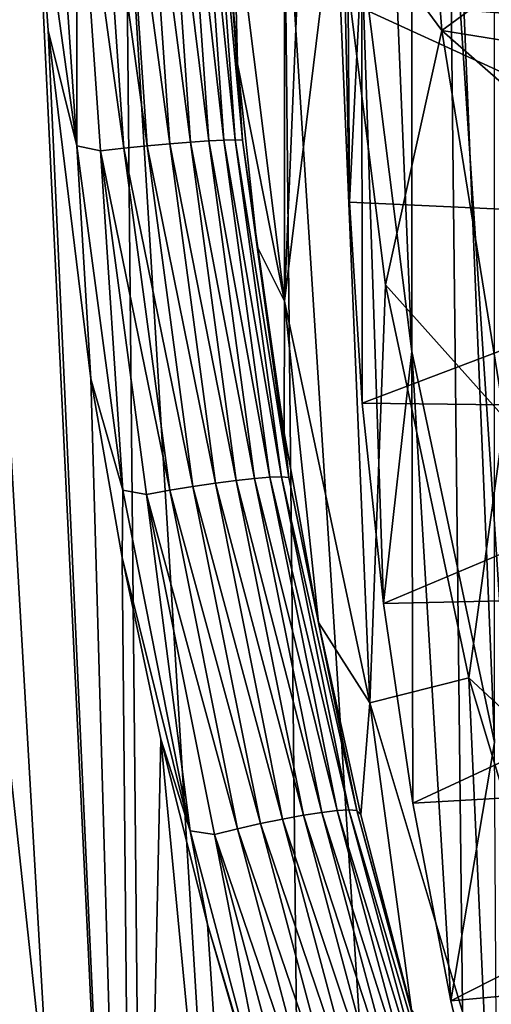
# Model space of a CAD drawing. Header units: metres. Extents: x -22 to 72, y -237 to 23.
# Tile 48 of 256: x -12.73 to -11.58, y -222.34 to -219.93. Entities that reach past the tile are written whole.
import ezdxf

# ---------------------------------------------------------------- set-up
doc = ezdxf.new("R2010")
doc.units = ezdxf.units.M
doc.layers.add('solid_509588_MEDIA_SW0001', color=7, linetype='CONTINUOUS')

msp = doc.modelspace()

# ---------------------------------------------------------------- linework, layer by layer
at = {"layer": 'solid_509588_MEDIA_SW0001'}
for points in [[(-11.569833, -215.899078, 269.931976), (-11.772221, -216.854919, 270.066315), (-11.569833, -221.701416, 270.747437)], [(-12.083039, -216.630341, 271.297028), (-12.083039, -220.622223, 271.858063), (-12.208114, -219.628632, 271.718414)], [(-12, -218.626282, 271.577545), (-12.083039, -220.622223, 271.858063), (-12.083039, -216.630341, 271.297028)], [(-11.772221, -216.854919, 270.066315), (-11.894244, -217.824371, 270.202576), (-11.772221, -220.745575, 270.613098)], [(-11.772221, -216.854919, 270.066315), (-11.772221, -220.745575, 270.613098), (-11.569833, -221.701416, 270.747437)], [(-11.894244, -217.824371, 270.202576), (-11.894244, -219.776123, 270.476868), (-11.772221, -220.745575, 270.613098)], [(-12, -218.626282, 271.577545), (-11.959044, -219.607178, 271.715393), (-12.083039, -220.622223, 271.858063)], [(-11.935, -218.800247, 270.339722), (-11.935, -219.888, 262.599945), (-11.924638, -220.380386, 262.669128)], [(-11.935, -218.800247, 270.339722), (-11.924638, -220.380386, 262.669128), (-11.894244, -219.776123, 270.476868)], [(-11.772438, -219.005951, 271.853333), (-11.698721, -219.961304, 271.98761), (-11.959044, -219.607178, 271.715393)], [(-11.18456, -219.582901, 271.611023), (-11.698721, -219.961304, 271.98761), (-11.772438, -219.005951, 271.853333)], [(-12.647798, -219.396194, 269.318085), (-12.590522, -220.24295, 269.296143), (-12.691545, -219.515366, 269.34079)], [(-12.591487, -219.409286, 269.302582), (-12.590522, -220.24295, 269.296143), (-12.647798, -219.396194, 269.318085)], [(-12.476362, -219.40477, 269.305023), (-12.418787, -220.242722, 269.280792), (-12.53381, -219.406967, 269.298218)], [(-12.421287, -219.40274, 269.322723), (-12.363732, -220.237717, 269.297974), (-12.476362, -219.40477, 269.305023)], [(-12.363732, -220.237717, 269.297974), (-12.418787, -220.242722, 269.280792), (-12.476362, -219.40477, 269.305023)], [(-12.370631, -219.400986, 269.350677), (-12.312936, -220.233627, 269.325409), (-12.421287, -219.40274, 269.322723)], [(-12.312936, -220.233627, 269.325409), (-12.363732, -220.237717, 269.297974), (-12.421287, -219.40274, 269.322723)], [(-12.326283, -219.399536, 269.387878), (-12.268288, -220.230637, 269.362152), (-12.370631, -219.400986, 269.350677)], [(-12.268288, -220.230637, 269.362152), (-12.312936, -220.233627, 269.325409), (-12.370631, -219.400986, 269.350677)], [(-12.289894, -219.398483, 269.432892), (-12.23145, -220.228836, 269.406769), (-12.326283, -219.399536, 269.387878)], [(-12.23145, -220.228836, 269.406769), (-12.268288, -220.230637, 269.362152), (-12.326283, -219.399536, 269.387878)], [(-12.262818, -219.397858, 269.484039), (-12.203796, -220.228302, 269.457611), (-12.289894, -219.398483, 269.432892)], [(-12.203796, -220.228302, 269.457611), (-12.23145, -220.228836, 269.406769), (-12.289894, -219.398483, 269.432892)], [(-12.246064, -219.397659, 269.539459), (-12.186355, -220.22905, 269.512817), (-12.262818, -219.397858, 269.484039)], [(-12.186355, -220.22905, 269.512817), (-12.203796, -220.228302, 269.457611), (-12.262818, -219.397858, 269.484039)], [(-12.246064, -219.397659, 269.539459), (-12.2305, -219.602905, 269.592957), (-12.198327, -220.042221, 269.578644)], [(-12.246064, -219.397659, 269.539459), (-12.198327, -220.042221, 269.578644), (-12.186355, -220.22905, 269.512817)], [(-11.935, -219.888, 262.599945), (-11.924638, -219.395615, 262.530731), (-10.749996, -219.983215, 261.922424)], [(-11.924638, -219.395615, 262.530731), (-10.740319, -219.531555, 261.858948), (-10.749996, -219.983215, 261.922424)], [(-12.53381, -219.406967, 269.298218), (-12.476048, -220.248489, 269.274536), (-12.591487, -219.409286, 269.302582)], [(-12.591487, -219.409286, 269.302582), (-12.533384, -220.254791, 269.279419), (-12.590522, -220.24295, 269.296143)], [(-12.476048, -220.248489, 269.274536), (-12.533384, -220.254791, 269.279419), (-12.591487, -219.409286, 269.302582)], [(-12.418787, -220.242722, 269.280792), (-12.476048, -220.248489, 269.274536), (-12.53381, -219.406967, 269.298218)], [(-12.448083, -224.600388, 269.275116), (-12.996391, -219.516907, 269.542023), (-12.691545, -219.515366, 269.34079)], [(-12.448083, -224.600388, 269.275116), (-12.78551, -224.599106, 269.474976), (-12.996391, -219.516907, 269.542023)], [(-12.837379, -219.513855, 289.92569), (-12.769588, -227.144379, 289.934845), (-12.397384, -227.144394, 290.189911)], [(-12.837379, -219.513855, 289.92569), (-12.397384, -227.144394, 290.189911), (-12.471375, -219.513885, 290.179596)], [(-12.448083, -224.600388, 269.275116), (-12.691545, -219.515366, 269.34079), (-12.660835, -219.961151, 269.329163)], [(-12.590522, -220.24295, 269.296143), (-12.660835, -219.961151, 269.329163), (-12.691545, -219.515366, 269.34079)], [(-12.471375, -219.513885, 290.179596), (-12.397384, -227.144394, 290.189911), (-12.004533, -227.144424, 290.409637)], [(-12.471375, -219.513885, 290.179596), (-12.004533, -227.144424, 290.409637), (-12.084387, -219.513931, 290.398773)], [(-12.084387, -219.513931, 290.398773), (-12.004533, -227.144424, 290.409637), (-11.59479, -227.144455, 290.592804)], [(-12.084387, -219.513931, 290.398773), (-11.59479, -227.144455, 290.592804), (-11.679857, -219.513977, 290.58194)], [(-11.679857, -219.513977, 290.58194), (-11.59479, -227.144455, 290.592804), (-11.172367, -227.144485, 290.738251)], [(-11.679857, -219.513977, 290.58194), (-11.172367, -227.144485, 290.738251), (-11.261745, -219.514038, 290.727661)], [(-11.18456, -219.582901, 271.611023), (-11.13409, -220.052032, 271.676941), (-11.698721, -219.961304, 271.98761)], [(-12.208114, -219.628632, 271.718414), (-12.198327, -220.042221, 269.578644), (-12.2305, -219.602905, 269.592957)], [(-11.959044, -219.607178, 271.715393), (-11.875158, -221.604156, 271.996063), (-12.083039, -220.622223, 271.858063)], [(-11.959044, -219.607178, 271.715393), (-11.836276, -220.582581, 271.852478), (-11.875158, -221.604156, 271.996063)], [(-11.698721, -219.961304, 271.98761), (-11.836276, -220.582581, 271.852478), (-11.959044, -219.607178, 271.715393)], [(-12.208114, -219.628632, 271.718414), (-12.083039, -220.622223, 271.858063), (-12.198327, -220.042221, 269.578644)], [(-11.894244, -219.776123, 270.476868), (-11.924638, -220.380386, 262.669128), (-11.893567, -220.871964, 262.73822)], [(-11.894244, -219.776123, 270.476868), (-11.893567, -220.871964, 262.73822), (-11.841826, -221.361923, 262.807068)], [(-11.894244, -219.776123, 270.476868), (-11.841826, -221.361923, 262.807068), (-11.772221, -220.745575, 270.613098)], [(-11.935, -219.888, 262.599945), (-10.749996, -219.983215, 261.922424), (-10.740319, -220.434891, 261.985901)], [(-11.924638, -220.380386, 262.669128), (-11.935, -219.888, 262.599945), (-10.740319, -220.434891, 261.985901)], [(-12.556713, -220.812027, 269.281433), (-12.448083, -224.600388, 269.275116), (-12.660835, -219.961151, 269.329163)], [(-12.590522, -220.24295, 269.296143), (-12.556713, -220.812027, 269.281433), (-12.660835, -219.961151, 269.329163)], [(-11.698721, -219.961304, 271.98761), (-11.546077, -220.907455, 272.120575), (-11.836276, -220.582581, 271.852478)], [(-11.063552, -220.518692, 271.742523), (-11.546077, -220.907455, 272.120575), (-11.698721, -219.961304, 271.98761)], [(-11.13409, -220.052032, 271.676941), (-11.063552, -220.518692, 271.742523), (-11.698721, -219.961304, 271.98761)], [(-12.083039, -220.622223, 271.858063), (-12.149868, -220.488983, 269.554871), (-12.198327, -220.042221, 269.578644)], [(-12.186355, -220.22905, 269.512817), (-12.198327, -220.042221, 269.578644), (-12.149868, -220.488983, 269.554871)], [(-12.590522, -220.24295, 269.296143), (-12.478771, -221.084335, 269.244385), (-12.556713, -220.812027, 269.281433)], [(-12.533384, -220.254791, 269.279419), (-12.478771, -221.084335, 269.244385), (-12.590522, -220.24295, 269.296143)], [(-12.418787, -220.242722, 269.280792), (-12.307158, -221.075455, 269.226654), (-12.476048, -220.248489, 269.274536)], [(-12.363732, -220.237717, 269.297974), (-12.252306, -221.067337, 269.243286), (-12.418787, -220.242722, 269.280792)], [(-12.252306, -221.067337, 269.243286), (-12.307158, -221.075455, 269.226654), (-12.418787, -220.242722, 269.280792)], [(-12.312936, -220.233627, 269.325409), (-12.201489, -221.06076, 269.270233), (-12.363732, -220.237717, 269.297974)], [(-12.201489, -221.06076, 269.270233), (-12.252306, -221.067337, 269.243286), (-12.363732, -220.237717, 269.297974)], [(-12.268288, -220.230637, 269.362152), (-12.156603, -221.055939, 269.306458), (-12.312936, -220.233627, 269.325409)], [(-12.156603, -221.055939, 269.306458), (-12.201489, -221.06076, 269.270233), (-12.312936, -220.233627, 269.325409)], [(-12.23145, -220.228836, 269.406769), (-12.119318, -221.053055, 269.350647), (-12.268288, -220.230637, 269.362152)], [(-12.119318, -221.053055, 269.350647), (-12.156603, -221.055939, 269.306458), (-12.268288, -220.230637, 269.362152)], [(-12.203796, -220.228302, 269.457611), (-12.091022, -221.052231, 269.401154), (-12.23145, -220.228836, 269.406769)], [(-12.091022, -221.052231, 269.401154), (-12.119318, -221.053055, 269.350647), (-12.23145, -220.228836, 269.406769)], [(-12.072767, -221.053482, 269.456085), (-12.091022, -221.052231, 269.401154), (-12.203796, -220.228302, 269.457611)], [(-12.186355, -220.22905, 269.512817), (-12.072767, -221.053482, 269.456085), (-12.203796, -220.228302, 269.457611)], [(-12.186355, -220.22905, 269.512817), (-12.149868, -220.488983, 269.554871), (-12.084116, -220.944016, 269.522217)], [(-12.186355, -220.22905, 269.512817), (-12.084116, -220.944016, 269.522217), (-12.072767, -221.053482, 269.456085)], [(-12.476048, -220.248489, 269.274536), (-12.364007, -221.084763, 269.220947), (-12.533384, -220.254791, 269.279419)], [(-12.533384, -220.254791, 269.279419), (-12.420733, -221.094955, 269.226379), (-12.478771, -221.084335, 269.244385)], [(-12.364007, -221.084763, 269.220947), (-12.420733, -221.094955, 269.226379), (-12.533384, -220.254791, 269.279419)], [(-12.307158, -221.075455, 269.226654), (-12.364007, -221.084763, 269.220947), (-12.476048, -220.248489, 269.274536)], [(-11.893567, -220.871964, 262.73822), (-11.924638, -220.380386, 262.669128), (-10.740319, -220.434891, 261.985901)], [(-11.893567, -220.871964, 262.73822), (-10.740319, -220.434891, 261.985901), (-10.711252, -220.886047, 262.049316)], [(-12.083039, -220.622223, 271.858063), (-12.084116, -220.944016, 269.522217), (-12.149868, -220.488983, 269.554871)], [(-11.836276, -220.582581, 271.852478), (-11.632892, -221.543076, 271.987488), (-11.875158, -221.604156, 271.996063)], [(-11.546077, -220.907455, 272.120575), (-11.632892, -221.543076, 271.987488), (-11.836276, -220.582581, 271.852478)], [(-12.083039, -220.622223, 271.858063), (-11.999949, -221.407654, 269.48056), (-12.084116, -220.944016, 269.522217)], [(-12.083039, -220.622223, 271.858063), (-11.875158, -221.604156, 271.996063), (-11.999949, -221.407654, 269.48056)], [(-11.772221, -220.745575, 270.613098), (-11.841826, -221.361923, 262.807068), (-11.769523, -221.849274, 262.87558)], [(-11.772221, -220.745575, 270.613098), (-11.769523, -221.849274, 262.87558), (-11.676812, -222.333038, 262.943573)], [(-11.772221, -220.745575, 270.613098), (-11.676812, -222.333038, 262.943573), (-11.569833, -221.701416, 270.747437)], [(-12.556713, -220.812027, 269.281433), (-12.479897, -221.249008, 269.2453), (-12.448083, -224.600388, 269.275116)], [(-12.478771, -221.084335, 269.244385), (-12.479897, -221.249008, 269.2453), (-12.556713, -220.812027, 269.281433)], [(-11.841826, -221.361923, 262.807068), (-11.893567, -220.871964, 262.73822), (-10.711252, -220.886047, 262.049316)], [(-11.841826, -221.361923, 262.807068), (-10.711252, -220.886047, 262.049316), (-10.662922, -221.335434, 262.112488)], [(-11.546077, -220.907455, 272.120575), (-11.315536, -221.837997, 272.251373), (-11.632892, -221.543076, 271.987488)], [(-12.072767, -221.053482, 269.456085), (-12.084116, -220.944016, 269.522217), (-11.999949, -221.407654, 269.48056)], [(-12.201489, -221.06076, 269.270233), (-12.037343, -221.878967, 269.191437), (-12.252306, -221.067337, 269.243286)], [(-12.156603, -221.055939, 269.306458), (-11.992351, -221.871979, 269.227203), (-12.201489, -221.06076, 269.270233)], [(-11.992351, -221.871979, 269.227203), (-12.037343, -221.878967, 269.191437), (-12.201489, -221.06076, 269.270233)], [(-12.119318, -221.053055, 269.350647), (-11.954701, -221.867599, 269.270935), (-12.156603, -221.055939, 269.306458)], [(-11.954701, -221.867599, 269.270935), (-11.992351, -221.871979, 269.227203), (-12.156603, -221.055939, 269.306458)], [(-12.091022, -221.052231, 269.401154), (-11.925799, -221.865967, 269.321075), (-12.119318, -221.053055, 269.350647)], [(-11.925799, -221.865967, 269.321075), (-11.954701, -221.867599, 269.270935), (-12.119318, -221.053055, 269.350647)], [(-11.906718, -221.867172, 269.375732), (-11.925799, -221.865967, 269.321075), (-12.091022, -221.052231, 269.401154)], [(-12.072767, -221.053482, 269.456085), (-11.906718, -221.867172, 269.375732), (-12.091022, -221.052231, 269.401154)], [(-12.072767, -221.053482, 269.456085), (-11.999949, -221.407654, 269.48056), (-11.906718, -221.867172, 269.375732)], [(-12.478771, -221.084335, 269.244385), (-12.313553, -221.916962, 269.169006), (-12.479897, -221.249008, 269.2453)], [(-12.420733, -221.094955, 269.226379), (-12.313553, -221.916962, 269.169006), (-12.478771, -221.084335, 269.244385)], [(-12.364007, -221.084763, 269.220947), (-12.198649, -221.912491, 269.143768), (-12.420733, -221.094955, 269.226379)], [(-12.307158, -221.075455, 269.226654), (-12.142449, -221.899597, 269.148926), (-12.364007, -221.084763, 269.220947)], [(-12.142449, -221.899597, 269.148926), (-12.198649, -221.912491, 269.143768), (-12.364007, -221.084763, 269.220947)], [(-12.252306, -221.067337, 269.243286), (-12.088005, -221.88829, 269.165039), (-12.307158, -221.075455, 269.226654)], [(-12.088005, -221.88829, 269.165039), (-12.142449, -221.899597, 269.148926), (-12.307158, -221.075455, 269.226654)], [(-12.037343, -221.878967, 269.191437), (-12.088005, -221.88829, 269.165039), (-12.252306, -221.067337, 269.243286)], [(-12.420733, -221.094955, 269.226379), (-12.254511, -221.926468, 269.149689), (-12.313553, -221.916962, 269.169006)], [(-12.198649, -221.912491, 269.143768), (-12.254511, -221.926468, 269.149689), (-12.420733, -221.094955, 269.226379)], [(-12.479897, -221.249008, 269.2453), (-12.385362, -221.692993, 269.20163), (-12.448083, -224.600388, 269.275116)], [(-12.313553, -221.916962, 269.169006), (-12.385362, -221.692993, 269.20163), (-12.479897, -221.249008, 269.2453)], [(-11.769523, -221.849274, 262.87558), (-11.841826, -221.361923, 262.807068), (-10.662922, -221.335434, 262.112488)], [(-11.769523, -221.849274, 262.87558), (-10.662922, -221.335434, 262.112488), (-10.595355, -221.782364, 262.175293)], [(-11.875158, -221.604156, 271.996063), (-11.896518, -221.878128, 269.431549), (-11.999949, -221.407654, 269.48056)], [(-11.906718, -221.867172, 269.375732), (-11.999949, -221.407654, 269.48056), (-11.896518, -221.878128, 269.431549)], [(-11.632892, -221.543076, 271.987488), (-11.586132, -222.565552, 272.131165), (-11.875158, -221.604156, 271.996063)], [(-11.632892, -221.543076, 271.987488), (-11.349865, -222.484543, 272.119781), (-11.586132, -222.565552, 272.131165)], [(-11.315536, -221.837997, 272.251373), (-11.349865, -222.484543, 272.119781), (-11.632892, -221.543076, 271.987488)], [(-11.875158, -221.604156, 271.996063), (-11.77295, -222.354309, 269.375458), (-11.896518, -221.878128, 269.431549)], [(-11.875158, -221.604156, 271.996063), (-11.586132, -222.565552, 272.131165), (-11.77295, -222.354309, 269.375458)], [(-12.385362, -221.692993, 269.20163), (-12.10668, -224.601639, 269.107239), (-12.448083, -224.600388, 269.275116)], [(-12.385362, -221.692993, 269.20163), (-12.271595, -222.14534, 269.15097), (-12.10668, -224.601639, 269.107239)], [(-12.313553, -221.916962, 269.169006), (-12.271595, -222.14534, 269.15097), (-12.385362, -221.692993, 269.20163)], [(-11.569833, -221.701416, 270.747437), (-11.676812, -222.333038, 262.943573), (-11.563801, -222.812683, 263.010986)], [(-11.676812, -222.333038, 262.943573), (-11.769523, -221.849274, 262.87558), (-10.595355, -221.782364, 262.175293)], [(-11.676812, -222.333038, 262.943573), (-10.595355, -221.782364, 262.175293), (-10.508743, -222.225845, 262.23761)], [(-12.037343, -221.878967, 269.191437), (-11.821303, -222.685379, 269.096741), (-12.088005, -221.88829, 269.165039)], [(-11.992351, -221.871979, 269.227203), (-11.776412, -222.675873, 269.132019), (-12.037343, -221.878967, 269.191437)], [(-11.776412, -222.675873, 269.132019), (-11.821303, -222.685379, 269.096741), (-12.037343, -221.878967, 269.191437)], [(-11.954701, -221.867599, 269.270935), (-11.73858, -222.66951, 269.175385), (-11.992351, -221.871979, 269.227203)], [(-11.73858, -222.66951, 269.175385), (-11.776412, -222.675873, 269.132019), (-11.992351, -221.871979, 269.227203)], [(-11.925799, -221.865967, 269.321075), (-11.709215, -222.666534, 269.225159), (-11.954701, -221.867599, 269.270935)], [(-11.709215, -222.666534, 269.225159), (-11.73858, -222.66951, 269.175385), (-11.954701, -221.867599, 269.270935)], [(-11.689411, -222.667068, 269.279572), (-11.709215, -222.666534, 269.225159), (-11.925799, -221.865967, 269.321075)], [(-11.906718, -221.867172, 269.375732), (-11.689411, -222.667068, 269.279572), (-11.925799, -221.865967, 269.321075)], [(-11.906718, -221.867172, 269.375732), (-11.896518, -221.878128, 269.431549), (-11.77295, -222.354309, 269.375458)], [(-11.906718, -221.867172, 269.375732), (-11.77295, -222.354309, 269.375458), (-11.689411, -222.667068, 269.279572)], [(-12.142449, -221.899597, 269.148926), (-11.925376, -222.712357, 269.055237), (-12.198649, -221.912491, 269.143768)], [(-12.088005, -221.88829, 269.165039), (-11.871582, -222.697708, 269.070801), (-12.142449, -221.899597, 269.148926)], [(-11.871582, -222.697708, 269.070801), (-11.925376, -222.712357, 269.055237), (-12.142449, -221.899597, 269.148926)], [(-11.821303, -222.685379, 269.096741), (-11.871582, -222.697708, 269.070801), (-12.088005, -221.88829, 269.165039)], [(-12.313553, -221.916962, 269.169006), (-12.095872, -222.737274, 269.077606), (-12.271595, -222.14534, 269.15097)], [(-12.254511, -221.926468, 269.149689), (-12.095872, -222.737274, 269.077606), (-12.313553, -221.916962, 269.169006)], [(-12.198649, -221.912491, 269.143768), (-11.980682, -222.728821, 269.050598), (-12.254511, -221.926468, 269.149689)], [(-12.254511, -221.926468, 269.149689), (-12.035441, -222.74646, 269.057037), (-12.095872, -222.737274, 269.077606)], [(-11.980682, -222.728821, 269.050598), (-12.035441, -222.74646, 269.057037), (-12.254511, -221.926468, 269.149689)], [(-11.925376, -222.712357, 269.055237), (-11.980682, -222.728821, 269.050598), (-12.198649, -221.912491, 269.143768)], [(-12.271595, -222.14534, 269.15097), (-12.139544, -222.599823, 269.095276), (-12.10668, -224.601639, 269.107239)], [(-12.271595, -222.14534, 269.15097), (-12.095872, -222.737274, 269.077606), (-12.139544, -222.599823, 269.095276)], [(-11.563801, -222.812683, 263.010986), (-11.676812, -222.333038, 262.943573), (-10.508743, -222.225845, 262.23761)]]:
    msp.add_3dface(points, dxfattribs=at)

doc.saveas('drawing.dxf')
